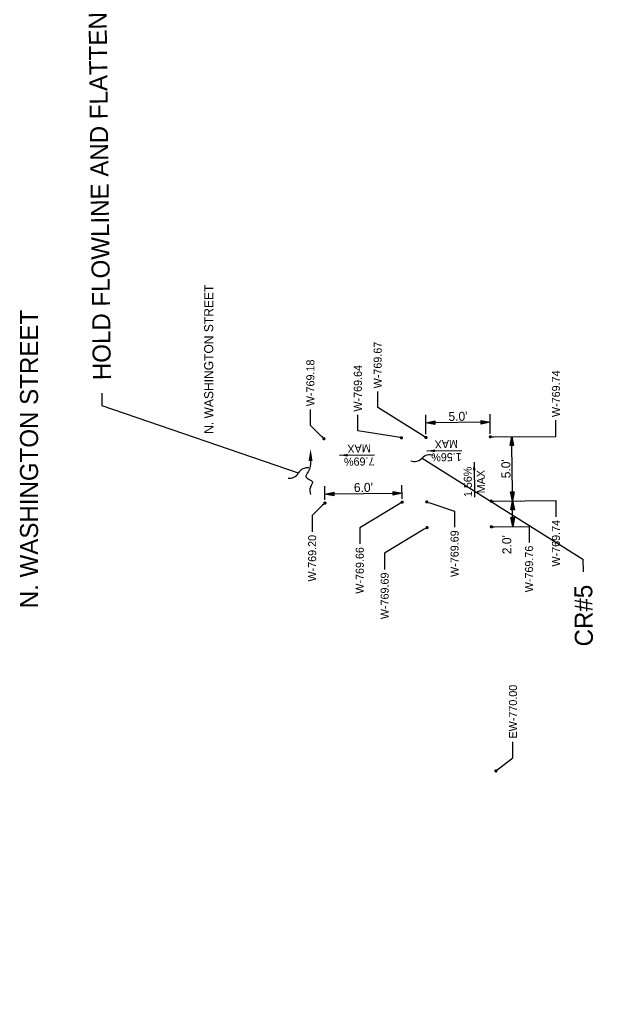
# Model space of a CAD drawing. Header units: feet. Extents: x -492 to 168779, y -198 to 321452.
# Tile 34 of 37: x 168710 to 168755, y 321001 to 321078. Entities that reach past the tile are written whole.
import ezdxf
from ezdxf import colors
from ezdxf.entities.mleader import LeaderData, LeaderLine
from ezdxf.math import Vec2, Vec3

# ---------------------------------------------------------------- set-up
doc = ezdxf.new("R2010")
doc.units = ezdxf.units.FT
doc.header["$MEASUREMENT"] = 0
for name, color, linetype in [('DT_P_Text', 3, 'Continuous'), ('GE_X_CL_Text', 131, 'Continuous'), ('PV_P_Text', 8, 'Continuous')]:
    doc.layers.add(name, color=color, linetype=linetype)
doc.styles.add('Slanted-Normal', font='font31.shx', dxfattribs={"height": 0.14})
doc.styles.get("Standard").update_dxf_attribs({"font": 'font31.shx'})
doc.styles.add('Style-font31', font='font31.shx')
doc.dimstyles.new('Dec-1  Slanted', dxfattribs={"dimtxt": 0.14, "dimasz": 0.14, "dimexe": 0.07, "dimexo": 0.07, "dimgap": 0.07, "dimtad": 1, "dimdec": 1, "dimzin": 3, "dimdsep": 46, "dimtxsty": 'Slanted-Normal', "dimblk": 'Dim1', "dimcen": 0, "dimclrd": 95, "dimclre": 95, "dimclrt": 7, "dimadec": 1, "dimazin": 3, "dimtfac": 1, "dimtdec": 1, "dimtix": 1, "dimtofl": 0, "dimtmove": 1, "dimatfit": 3, "dimldrblk": 'Dim1', "dimfxl": 1, "dimtolj": 1, "dimtzin": 0, "dimlwd": -1, "dimlwe": -1, "dimarcsym": 0})

# ---------------------------------------------------------------- blocks, each defined once
blk = doc.blocks.new('_Dot')
at = {"color": 0, "linetype": 'ByBlock', "lineweight": -2}
blk.add_line((-0.5, 0), (-1, 0), dxfattribs=at)
at = {"color": 0, "linetype": 'ByBlock', "const_width": 0.5}
blk.add_lwpolyline([(-0.25, 0, 1), (0.25, 0, 1)], format="xyb", close=True, dxfattribs=at)
blk = doc.blocks.new('Dim1')
h = blk.add_hatch(color=4)
h.dxf.hatch_style = 1
h.paths.add_polyline_path([(0, 0), (-1, -0.2), (-1, 0.2)])
at = {"color": 4}
blk.add_lwpolyline([(0, 0), (-1, -0.2), (-1, 0.2), (0, 0)], dxfattribs=at)
blk = doc.blocks.new('*D1452')
at = {"layer": 'Defpoints', "color": 0, "transparency": 16777216}
for p in [(168739.423, 321040.813), (168733.432, 321040.043, 838.941), (168739.432, 321040.114, 838.941)]:
    blk.add_point(p, dxfattribs=at)
at = {"layer": 'PV_P_Text', "color": 95, "linetype": 'Continuous', "transparency": 16777216}
for p, q in [((168733.429, 321040.293), (168733.416, 321041.367)), ((168739.429, 321040.364), (168739.416, 321041.438)), ((168734.124, 321040.751), (168738.723, 321040.805))]:
    blk.add_line(p, q, dxfattribs=at)
at = {"layer": 'PV_P_Text', "color": 95, "transparency": 16777216, "xscale": 0.7, "yscale": 0.7, "zscale": 0.7}
for p, rotation in [((168733.424, 321040.742), 180.676939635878), ((168739.423, 321040.813), 0.676939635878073)]:
    blk.add_blockref('Dim1', p, dxfattribs=dict(at, rotation=rotation))
at = {"layer": 'PV_P_Text', "color": 7, "transparency": 16777216, "insert": (168736.418, 321041.253), "char_height": 0.7, "attachment_point": 5, "rotation": 0.67694, "style": 'Slanted-Normal'}
blk.add_mtext("\\A1;6.0'", dxfattribs=at)
blk = doc.blocks.new('_Integral')
at = {"color": 0, "linetype": 'ByBlock', "lineweight": -2}
for centre, start, end in [((0.445, -0.091), 102, 168), ((-0.445, 0.091), 282, 348)]:
    blk.add_arc(centre, 0.454, start, end, dxfattribs=at)
blk = doc.blocks.new('*D1455')
at = {"layer": 'Defpoints', "color": 0, "transparency": 16777216}
for p in [(168741.272, 321046.279), (168741.283, 321045.137, 838.941), (168746.283, 321045.184, 838.941)]:
    blk.add_point(p, dxfattribs=at)
at = {"layer": 'PV_P_Text', "color": 95, "linetype": 'Continuous', "transparency": 16777216}
for p, q in [((168741.281, 321045.387), (168741.266, 321046.904)), ((168746.28, 321045.434), (168746.266, 321046.951)), ((168745.572, 321046.319), (168741.972, 321046.285))]:
    blk.add_line(p, q, dxfattribs=at)
at = {"layer": 'PV_P_Text', "color": 95, "transparency": 16777216, "xscale": 0.7000000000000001, "yscale": 0.7000000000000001, "zscale": 0.7000000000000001}
for p, rotation in [((168741.272, 321046.279), 180.5421315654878), ((168746.272, 321046.326), 0.5421315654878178)]:
    blk.add_blockref('Dim1', p, dxfattribs=dict(at, rotation=rotation))
at = {"layer": 'PV_P_Text', "color": 7, "transparency": 16777216, "insert": (168743.768, 321046.777), "char_height": 0.7, "attachment_point": 5, "rotation": 0.54213, "style": 'Slanted-Normal'}
blk.add_mtext("\\A1;5.0'", dxfattribs=at)
blk = doc.blocks.new('*D1474')
at = {"layer": 'Defpoints', "color": 0, "transparency": 16777216}
for p in [(168746.283, 321045.196, 838.941), (168747.943, 321045.215), (168746.342, 321040.196, 838.941)]:
    blk.add_point(p, dxfattribs=at)
at = {"layer": 'PV_P_Text', "color": 95, "linetype": 'Continuous', "transparency": 16777216}
for p, q in [((168746.533, 321045.199), (168748.568, 321045.223)), ((168747.994, 321040.915), (168747.951, 321044.515)), ((168746.592, 321040.199), (168748.627, 321040.223))]:
    blk.add_line(p, q, dxfattribs=at)
at = {"layer": 'PV_P_Text', "color": 95, "transparency": 16777216, "xscale": 0.7000000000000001, "yscale": 0.7000000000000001, "zscale": 0.7000000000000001}
for p, rotation in [((168747.943, 321045.215), 90.67688633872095), ((168748.002, 321040.216), 270.6768863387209)]:
    blk.add_blockref('Dim1', p, dxfattribs=dict(at, rotation=rotation))
at = {"layer": 'PV_P_Text', "color": 7, "transparency": 16777216, "insert": (168747.498, 321042.71), "char_height": 0.7, "attachment_point": 5, "rotation": 90.67689, "style": 'Slanted-Normal'}
blk.add_mtext("\\A1;5.0'", dxfattribs=at)
blk = doc.blocks.new('*D1475')
at = {"layer": 'Defpoints', "color": 0, "transparency": 16777216}
for p in [(168746.342, 321040.196, 838.941), (168748.002, 321040.216), (168746.365, 321038.196, 838.941)]:
    blk.add_point(p, dxfattribs=at)
at = {"layer": 'PV_P_Text', "color": 95, "linetype": 'Continuous', "transparency": 16777216}
for p, q in [((168746.592, 321040.199), (168748.627, 321040.223)), ((168748.017, 321038.916), (168748.01, 321039.516)), ((168746.615, 321038.199), (168748.651, 321038.223))]:
    blk.add_line(p, q, dxfattribs=at)
at = {"layer": 'PV_P_Text', "color": 95, "transparency": 16777216, "xscale": 0.7000000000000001, "yscale": 0.7000000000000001, "zscale": 0.7000000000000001}
for p, rotation in [((168748.002, 321040.216), 90.67702308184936), ((168748.026, 321038.216), 270.6770230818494)]:
    blk.add_blockref('Dim1', p, dxfattribs=dict(at, rotation=rotation))
at = {"layer": 'PV_P_Text', "color": 7, "transparency": 16777216, "insert": (168747.567, 321036.81), "char_height": 0.7, "attachment_point": 5, "rotation": 90.67702, "style": 'Slanted-Normal'}
blk.add_mtext("\\A1;2.0'", dxfattribs=at)

msp = doc.modelspace()

# ---------------------------------------------------------------- linework, layer by layer
at = {"layer": 'PV_P_Text', "color": 7, "linetype": 'ByBlock', "lineweight": -2, "elevation": -769.744}
msp.add_lwpolyline([(168734.57388, 321043.75523), (168737.28593, 321043.797)], dxfattribs=at)
at = {"layer": 'PV_P_Text', "color": 7, "linetype": 'ByBlock', "lineweight": -2}
for points in [[(168741.35385, 321044.09505), (168744.0659, 321044.13682)], [(168745.02102, 321043.21101), (168745.06278, 321040.49896)]]:
    msp.add_lwpolyline(points, dxfattribs=at)
at = {"layer": 'PV_P_Text'}
msp.add_spline([(168732.31291, 321043.30472), (168732.12, 321042.4726), (168731.95287, 321042.07415), (168732.46433, 321041.69894), (168732.3042, 321041.29033), (168732.30172, 321040.71534)], degree=3, dxfattribs=at)
msp.add_solid([(168732.47041, 321043.30403), (168732.317, 321044.24971), (168732.15542, 321043.3054)], dxfattribs=at)
at = {"layer": 'PV_P_Text', "color": 7}
for points in [[(168735.20041, 321043.6607, -769.744), (168734.57388, 321043.75523, -769.744), (168735.1972, 321043.86901, -769.744)], [(168741.98038, 321044.00052), (168741.35385, 321044.09505), (168741.97718, 321044.20883)], [(168744.92649, 321042.58448), (168745.02102, 321043.21101), (168745.1348, 321042.58769)]]:
    msp.add_solid(points, dxfattribs=at)

# ---------------------------------------------------------------- texts
at = {"layer": 'GE_X_CL_Text', "insert": (168709.73585, 321031.867), "char_height": 1.4, "attachment_point": 1, "rotation": 90}
msp.add_mtext_dynamic_manual_height_columns('N. WASHINGTON STREET', width=24.7380427, gutter_width=14, heights=[0], dxfattribs=at)
at = {"layer": 'PV_P_Text', "insert": (168724.04612, 321045.42099), "char_height": 0.7, "attachment_point": 1, "rotation": 90}
msp.add_mtext_dynamic_manual_height_columns('N. WASHINGTON STREET', width=12.5453557, gutter_width=14, heights=[0], dxfattribs=at)
at = {"layer": 'PV_P_Text', "color": 7, "char_height": 0.625, "attachment_point": 5}
for s, insert, rotation in [('MAX', (168736.08092, 321044.28487, -769.744), 180.8822834), ('MAX', (168742.86089, 321044.62469), 180.8822834), ('7.69%', (168736.09651, 321043.27225, -769.744), 180.8822834), ('1.56%', (168742.87648, 321043.61207), 180.8822834), ('1.56%', (168744.53803, 321041.68838), 90.8822834), ('MAX', (168745.55066, 321041.70398), 90.8822834)]:
    msp.add_mtext(s, dxfattribs=dict(at, insert=insert, rotation=rotation))

# ---------------------------------------------------------------- dimensions: what is measured, and where the dimension line sits
at = {"layer": 'PV_P_Text', "color": 7}
for p1, p2, distance, override, picture, middle in [((168746.28284, 321045.18383), (168741.28297, 321045.13652), -1.1423, {"dimscale": 0, "dimexe": 0.125, "dimexo": 0.05, "dimgap": 0.025, "dimpost": "'"}, '*D1455', (168743.7676, 321046.7774, -838.941)), ((168746.34176, 321040.19593), (168746.2827, 321045.19559), -1.66037, {"dimscale": 0, "dimexe": 0.125, "dimexo": 0.05, "dimgap": 0.025, "dimtad": 4, "dimpost": "'"}, '*D1474', (168747.49752, 321042.70976, -838.941)), ((168733.43194, 321040.0434), (168739.43152, 321040.11429), 0.69907, {"dimscale": 0, "dimexe": 0.125, "dimexo": 0.05, "dimgap": 0.025, "dimpost": "'"}, '*D1452', (168736.41786, 321041.25284, -838.941))]:
    dim = msp.add_aligned_dim(p1=p1, p2=p2, distance=distance, dimstyle='Dec-1  Slanted', override=override, dxfattribs=at)
    dim.commit()
    dim.dimension.update_dxf_attribs({"geometry": picture, "text_midpoint": middle})
dim = msp.add_linear_dim(base=(168748.00202, 321040.21555, -838.941), p1=(168746.3654, 321038.19607), p2=(168746.34176, 321040.19593), angle=90.6770231, dimstyle='Dec-1  Slanted', override={"dimscale": 0, "dimexe": 0.125, "dimexo": 0.05, "dimgap": 0.025, "dimtad": 4, "dimpost": "'"}, dxfattribs=at)
dim.commit()
dim.dimension.update_dxf_attribs({"geometry": '*D1475', "text_midpoint": (168748.04219, 321036.81579, -838.941), "dimtype": 161})

# ---------------------------------------------------------------- leaders
at = {"layer": 'DT_P_Text'}
ml = msp.add_multileader_mtext('Standard', dxfattribs=at)
ml.set_content('HOLD FLOWLINE AND FLATTEN GUTTER PLATE TO MAKE ADA COMPLIANT ', color=256, style='Style-font31')
ml.set_leader_properties()
ml.set_arrow_properties(name='INTEGRAL')
ml.build(insert=Vec2(0, 0))
ml.multileader.update_dxf_attribs({"text_right_attachment_type": 3, "dogleg_length": 0.1, "arrow_head_size": 1.8, "scale": 10})
ctx = ml.context
ctx.base_point, ctx.scale, ctx.char_height, ctx.arrow_head_size, ctx.landing_gap_size, ctx.plane_origin, ctx.plane_x_axis, ctx.plane_y_axis = Vec3(168716.11033, 321048.5958), 10, 1.4, 1.8, 1, Vec3(168633.00371, 321020.51024), Vec3(-0.01181455, 0.99993021), Vec3(-0.99993021, -0.01181455)
ctx.right_attachment = 3
notes = []
notes.append((ctx, [(1, (1, 1, 0), (168716.12214, 321047.59587), (-0.01181455, 0.99993021), 1, [(0, [(168731.36722, 321042.37807)], 0, [])])]))
ctx.mtext.insert, ctx.mtext.text_direction, ctx.mtext.rotation, ctx.mtext.width, ctx.mtext.flow_direction = Vec3(168715.39856, 321049.58746), Vec3(-0.01181455, 0.99993021), 1.58261115, 40.2074977, 5
ml = msp.add_multileader_mtext('Standard', dxfattribs=at)
ml.set_content('CR#6', color=256, style='Style-font31')
ml.set_leader_properties()
ml.set_arrow_properties(name='INTEGRAL')
ml.build(insert=Vec2(0, 0))
ml.multileader.update_dxf_attribs({"text_right_attachment_type": 3, "dogleg_length": 0.1, "arrow_head_size": 1.8, "scale": 10})
ctx = ml.context
ctx.base_point, ctx.scale, ctx.char_height, ctx.arrow_head_size, ctx.landing_gap_size, ctx.plane_origin, ctx.plane_x_axis, ctx.plane_y_axis = Vec3(168751.86428, 320985.77912), 10, 1.4, 1.8, 1, Vec3(168647.48306, 320946.16423), Vec3(-0.01181455, 0.99993021), Vec3(-0.99993021, -0.01181455)
ctx.right_attachment = 3
notes.append((ctx, [(1, (1, 1, 0), (168751.87609, 320984.77919), (-0.01181455, 0.99993021), 1, [(0, [(168745.84658, 320968.03206)], 0, [])])]))
ctx.mtext.insert, ctx.mtext.text_direction, ctx.mtext.rotation, ctx.mtext.width, ctx.mtext.flow_direction = Vec3(168751.15251, 320986.77078), Vec3(-0.01181455, 0.99993021), 1.58261115, 6.529367, 5
ml = msp.add_multileader_mtext('Standard', dxfattribs=at)
ml.set_content('CR#5', color=256, style='Style-font31')
ml.set_leader_properties()
ml.set_arrow_properties(name='INTEGRAL')
ml.build(insert=Vec2(0, 0))
ml.multileader.update_dxf_attribs({"text_right_attachment_type": 3, "dogleg_length": 0.1, "arrow_head_size": 1.8, "scale": 10})
ctx = ml.context
ctx.base_point, ctx.scale, ctx.char_height, ctx.arrow_head_size, ctx.landing_gap_size, ctx.plane_origin, ctx.plane_x_axis, ctx.plane_y_axis = Vec3(168753.57263, 321027.62165), 10, 1.4, 1.8, 1, Vec3(168641.29012, 321019.68469), Vec3(-0.01181455, 0.99993021), Vec3(-0.99993021, -0.01181455)
ctx.right_attachment, ctx.text_align_type = 3, 2
notes.append((ctx, [(0, (1, 1, 0), (168753.47733, 321035.68776), (0.01181455, -0.99993021), 1, [(0, [(168740.97718, 321043.53293)], 0, [])])]))
ctx.mtext.insert, ctx.mtext.text_direction, ctx.mtext.rotation, ctx.mtext.width, ctx.mtext.alignment, ctx.mtext.flow_direction = Vec3(168752.80101, 321033.67963), Vec3(-0.01181455, 0.99993021), 1.58261115, 6.529367, 3, 5
at = {"layer": 'PV_P_Text', "color": 7}
ml = msp.add_multileader_mtext('Standard', dxfattribs=at)
ml.set_content('W-769.67', color=7)
ml.set_leader_properties()
ml.set_arrow_properties(name='DOT')
ml.build(insert=Vec2(0, 0))
ml.multileader.update_dxf_attribs({"text_right_attachment_type": 2, "dogleg_length": 0.25, "arrow_head_size": 0.25, "scale": 5})
ctx = ml.context
ctx.base_point, ctx.scale, ctx.char_height, ctx.arrow_head_size, ctx.landing_gap_size, ctx.plane_origin, ctx.plane_x_axis, ctx.plane_y_axis = Vec3(168737.52824, 321048.7084), 5, 0.625, 0.25, 0.25, Vec3(168750.56773, 321060.61261), Vec3(0, 1), Vec3(-1, 0)
ctx.right_attachment = 2
notes.append((ctx, [(1, (1, 1, 0), (168737.52824, 321047.4584), (0, 1), 1.25, [(0, [(168741.28305, 321045.13652)], 0, [])])]))
ctx.mtext.insert, ctx.mtext.text_direction, ctx.mtext.rotation, ctx.mtext.flow_direction = Vec3(168737.21574, 321048.9584), Vec3(0, 1), 1.57079633, 5
ml = msp.add_multileader_mtext('Standard', dxfattribs=at)
ml.set_content('W-769.18', color=7)
ml.set_leader_properties()
ml.set_arrow_properties(name='DOT')
ml.build(insert=Vec2(0, 0))
ml.multileader.update_dxf_attribs({"text_right_attachment_type": 2, "dogleg_length": 0.25, "arrow_head_size": 0.25, "scale": 5})
ctx = ml.context
ctx.base_point, ctx.scale, ctx.char_height, ctx.arrow_head_size, ctx.landing_gap_size, ctx.plane_origin, ctx.plane_x_axis, ctx.plane_y_axis = Vec3(168732.29822, 321047.32256), 5, 0.625, 0.25, 0.25, Vec3(168741.25343, 321060.50255), Vec3(0, 1), Vec3(-1, 0)
ctx.right_attachment = 2
notes.append((ctx, [(1, (1, 1, 0), (168732.29822, 321046.07256), (0, 1), 1.25, [(0, [(168733.35494, 321045.04284)], 0, [])])]))
ctx.mtext.insert, ctx.mtext.text_direction, ctx.mtext.rotation, ctx.mtext.flow_direction = Vec3(168731.98572, 321047.57256), Vec3(0, 1), 1.57079633, 5
ml = msp.add_multileader_mtext('Standard', dxfattribs=at)
ml.set_content('W-769.64', color=7)
ml.set_leader_properties()
ml.set_arrow_properties(name='DOT')
ml.build(insert=Vec2(0, 0))
ml.multileader.update_dxf_attribs({"text_right_attachment_type": 2, "dogleg_length": 0.25, "arrow_head_size": 0.25, "scale": 5})
ctx = ml.context
ctx.base_point, ctx.scale, ctx.char_height, ctx.arrow_head_size, ctx.landing_gap_size, ctx.plane_origin, ctx.plane_x_axis, ctx.plane_y_axis = Vec3(168735.98751, 321046.90082), 5, 0.625, 0.25, 0.25, Vec3(168745.56316, 321060.55348), Vec3(0, 1), Vec3(-1, 0)
ctx.right_attachment = 2
notes.append((ctx, [(1, (1, 1, 0), (168735.98751, 321045.65082), (0, 1), 1.25, [(0, [(168739.37244, 321045.11394)], 0, [])])]))
ctx.mtext.insert, ctx.mtext.text_direction, ctx.mtext.rotation, ctx.mtext.flow_direction = Vec3(168735.67501, 321047.15082), Vec3(0, 1), 1.57079633, 5
ml = msp.add_multileader_mtext('Standard', dxfattribs=at)
ml.set_content('W-769.74', color=7)
ml.set_leader_properties()
ml.set_arrow_properties(name='DOT')
ml.build(insert=Vec2(0, 0))
ml.multileader.update_dxf_attribs({"text_right_attachment_type": 2, "dogleg_length": 0.25, "arrow_head_size": 0.25, "scale": 5})
ctx = ml.context
ctx.base_point, ctx.scale, ctx.char_height, ctx.arrow_head_size, ctx.landing_gap_size, ctx.plane_origin, ctx.plane_x_axis, ctx.plane_y_axis = Vec3(168751.38184, 321046.47585), 5, 0.625, 0.25, 0.25, Vec3(168754.18118, 321060.6553), Vec3(0, 1), Vec3(-1, 0)
ctx.right_attachment = 2
notes.append((ctx, [(1, (1, 1, 0), (168751.38184, 321045.22585), (0, 1), 1.25, [(0, [(168746.2827, 321045.19559)], 0, [])])]))
ctx.mtext.insert, ctx.mtext.text_direction, ctx.mtext.rotation, ctx.mtext.flow_direction = Vec3(168751.06934, 321046.72585), Vec3(0, 1), 1.57079633, 5
ml = msp.add_multileader_mtext('Standard', dxfattribs=at)
ml.set_content('W-769.20', color=7)
ml.set_leader_properties()
ml.set_arrow_properties(name='DOT')
ml.build(insert=Vec2(0, 0))
ml.multileader.update_dxf_attribs({"text_right_attachment_type": 2, "dogleg_length": 0.25, "arrow_head_size": 0.25, "scale": 5})
ctx = ml.context
ctx.base_point, ctx.scale, ctx.char_height, ctx.arrow_head_size, ctx.landing_gap_size, ctx.plane_origin, ctx.plane_x_axis, ctx.plane_y_axis = Vec3(168732.43583, 321033.13414), 5, 0.625, 0.25, 0.25, Vec3(168741.33042, 321055.50311), Vec3(0, 1), Vec3(-1, 0)
ctx.right_attachment, ctx.text_align_type = 2, 2
notes.append((ctx, [(0, (1, 1, 0), (168732.43583, 321039.06568), (0, -1), 1.25, [(0, [(168733.43194, 321040.0434)], 0, [])])]))
ctx.mtext.insert, ctx.mtext.text_direction, ctx.mtext.rotation, ctx.mtext.alignment, ctx.mtext.flow_direction = Vec3(168732.12333, 321037.56568), Vec3(0, 1), 1.57079633, 3, 5
ml = msp.add_multileader_mtext('Standard', dxfattribs=at)
ml.set_content('W-769.66', color=7)
ml.set_leader_properties()
ml.set_arrow_properties(name='DOT')
ml.build(insert=Vec2(0, 0))
ml.multileader.update_dxf_attribs({"text_right_attachment_type": 2, "dogleg_length": 0.25, "arrow_head_size": 0.25, "scale": 5})
ctx = ml.context
ctx.base_point, ctx.scale, ctx.char_height, ctx.arrow_head_size, ctx.landing_gap_size, ctx.plane_origin, ctx.plane_x_axis, ctx.plane_y_axis = Vec3(168736.13681, 321032.18288), 5, 0.625, 0.25, 0.25, Vec3(168745.5791, 321055.55107), Vec3(0, 1), Vec3(-1, 0)
ctx.right_attachment, ctx.text_align_type = 2, 2
notes.append((ctx, [(0, (1, 1, 0), (168736.13681, 321038.11939), (0, -1), 1.25, [(0, [(168739.43152, 321040.11429)], 0, [])])]))
ctx.mtext.insert, ctx.mtext.text_direction, ctx.mtext.rotation, ctx.mtext.alignment, ctx.mtext.flow_direction = Vec3(168735.82431, 321036.61939), Vec3(0, 1), 1.57079633, 3, 5
ml = msp.add_multileader_mtext('Standard', dxfattribs=at)
ml.set_content('W-769.69', color=7)
ml.set_leader_properties()
ml.set_arrow_properties(name='DOT')
ml.build(insert=Vec2(0, 0))
ml.multileader.update_dxf_attribs({"text_right_attachment_type": 2, "dogleg_length": 0.25, "arrow_head_size": 0.25, "scale": 5})
ctx = ml.context
ctx.base_point, ctx.scale, ctx.char_height, ctx.arrow_head_size, ctx.landing_gap_size, ctx.plane_origin, ctx.plane_x_axis, ctx.plane_y_axis = Vec3(168743.5032, 321033.49484), 5, 0.625, 0.25, 0.25, Vec3(168752.55417, 321055.63572), Vec3(0, 1), Vec3(-1, 0)
ctx.right_attachment, ctx.text_align_type = 2, 2
notes.append((ctx, [(0, (1, 1, 0), (168743.5032, 321039.42143), (0, -1), 1.25, [(0, [(168741.34212, 321040.13686)], 0, [])])]))
ctx.mtext.insert, ctx.mtext.text_direction, ctx.mtext.rotation, ctx.mtext.alignment, ctx.mtext.flow_direction = Vec3(168743.1907, 321037.92143), Vec3(0, 1), 1.57079633, 3, 5
ml = msp.add_multileader_mtext('Standard', dxfattribs=at)
ml.set_content('W-769.74', color=7)
ml.set_leader_properties()
ml.set_arrow_properties(name='DOT')
ml.build(insert=Vec2(0, 0))
ml.multileader.update_dxf_attribs({"text_right_attachment_type": 2, "dogleg_length": 0.25, "arrow_head_size": 0.25, "scale": 5})
ctx = ml.context
ctx.base_point, ctx.scale, ctx.char_height, ctx.arrow_head_size, ctx.landing_gap_size, ctx.plane_origin, ctx.plane_x_axis, ctx.plane_y_axis = Vec3(168751.38184, 321034.33492), 5, 0.625, 0.25, 0.25, Vec3(168754.24026, 321055.65564), Vec3(0, 1), Vec3(-1, 0)
ctx.right_attachment, ctx.text_align_type = 2, 2
notes.append((ctx, [(0, (1, 1, 0), (168751.38184, 321040.23175), (0, -1), 1.25, [(0, [(168746.34177, 321040.19593)], 0, [])])]))
ctx.mtext.insert, ctx.mtext.text_direction, ctx.mtext.rotation, ctx.mtext.alignment, ctx.mtext.flow_direction = Vec3(168751.06934, 321038.73175), Vec3(0, 1), 1.57079633, 3, 5
ml = msp.add_multileader_mtext('Standard', dxfattribs=at)
ml.set_content('W-769.69', color=7)
ml.set_leader_properties()
ml.set_arrow_properties(name='DOT')
ml.build(insert=Vec2(0, 0))
ml.multileader.update_dxf_attribs({"text_right_attachment_type": 2, "dogleg_length": 0.25, "arrow_head_size": 0.25, "scale": 5})
ctx = ml.context
ctx.base_point, ctx.scale, ctx.char_height, ctx.arrow_head_size, ctx.landing_gap_size, ctx.plane_origin, ctx.plane_x_axis, ctx.plane_y_axis = Vec3(168738.07104, 321030.21551), 5, 0.625, 0.25, 0.25, Vec3(168747.51333, 321053.57378), Vec3(0, 1), Vec3(-1, 0)
ctx.right_attachment, ctx.text_align_type = 2, 2
notes.append((ctx, [(0, (1, 1, 0), (168738.07104, 321036.1421), (0, -1), 1.25, [(0, [(168741.36575, 321038.137)], 0, [])])]))
ctx.mtext.insert, ctx.mtext.text_direction, ctx.mtext.rotation, ctx.mtext.alignment, ctx.mtext.flow_direction = Vec3(168737.75854, 321034.6421), Vec3(0, 1), 1.57079633, 3, 5
ml = msp.add_multileader_mtext('Standard', dxfattribs=at)
ml.set_content('W-769.76', color=7)
ml.set_leader_properties()
ml.set_arrow_properties(name='DOT')
ml.build(insert=Vec2(0, 0))
ml.multileader.update_dxf_attribs({"text_right_attachment_type": 2, "dogleg_length": 0.25, "arrow_head_size": 0.25, "scale": 5})
ctx = ml.context
ctx.base_point, ctx.scale, ctx.char_height, ctx.arrow_head_size, ctx.landing_gap_size, ctx.plane_origin, ctx.plane_x_axis, ctx.plane_y_axis = Vec3(168749.29501, 321032.31522, -838.941), 5, 0.625, 0.25, 0.25, Vec3(168754.26389, 321053.65578, -838.941), Vec3(0, 1), Vec3(-1, 0)
ctx.right_attachment, ctx.text_align_type = 2, 2
notes.append((ctx, [(0, (1, 1, 0), (168749.29501, 321038.23189, -838.941), (0, -1), 1.25, [(0, [(168746.3654, 321038.19607, -838.941)], 0, [])])]))
ctx.mtext.insert, ctx.mtext.text_direction, ctx.mtext.rotation, ctx.mtext.alignment, ctx.mtext.flow_direction = Vec3(168748.98251, 321036.73189, -838.941), Vec3(0, 1), 1.57079633, 3, 5
ml = msp.add_multileader_mtext('Standard', dxfattribs=at)
ml.set_content('EW-770.00', color=7)
ml.set_leader_properties()
ml.set_arrow_properties(name='DOT')
ml.build(insert=Vec2(0, 0))
ml.multileader.update_dxf_attribs({"text_right_attachment_type": 2, "dogleg_length": 0.25, "arrow_head_size": 0.25, "scale": 5})
ctx = ml.context
ctx.base_point, ctx.scale, ctx.char_height, ctx.arrow_head_size, ctx.landing_gap_size, ctx.plane_origin, ctx.plane_x_axis, ctx.plane_y_axis = Vec3(168748.04126, 321021.49151, 769.996), 5, 0.625, 0.25, 0.25, Vec3(168754.61249, 321034.68271, 769.996), Vec3(0, 1), Vec3(-1, 0)
ctx.right_attachment = 2
notes.append((ctx, [(1, (1, 1, 0), (168748.04126, 321020.24151, 769.996), (0, 1), 1.25, [(0, [(168746.714, 321019.223, 769.996)], 0, [])])]))
ctx.mtext.insert, ctx.mtext.text_direction, ctx.mtext.rotation, ctx.mtext.flow_direction = Vec3(168747.72876, 321021.74151, 769.996), Vec3(0, 1), 1.57079633, 5
for ctx, leaders in notes:
    for number, flags, end, landing, length, lines in leaders:
        leader = LeaderData()
        leader.index, (leader.has_last_leader_line, leader.has_dogleg_vector, leader.attachment_direction) = number, flags
        leader.last_leader_point, leader.dogleg_vector, leader.dogleg_length = Vec3(end), Vec3(landing), length
        for number, points, colour, breaks in lines:
            line = LeaderLine()
            line.index, line.vertices, line.color, line.breaks = number, Vec3.list(points), colors.encode_raw_color(colour), breaks
            leader.lines.append(line)
        ctx.leaders.append(leader)

doc.saveas('drawing.dxf')
